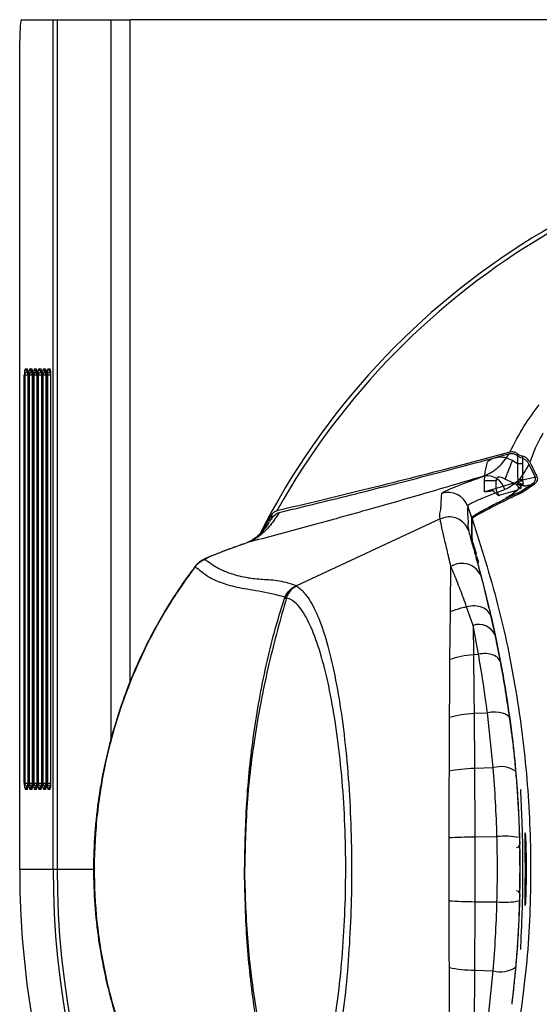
# Model space of a CAD drawing. Header units: millimetres. Extents: x 0 to 1100, y 0 to 813.
# Tile 7 of 24: x 117 to 167, y 706 to 801. Entities that reach past the tile are written whole.
import ezdxf

# ---------------------------------------------------------------- set-up
doc = ezdxf.new("R2010")
doc.units = ezdxf.units.MM

msp = doc.modelspace()

# ---------------------------------------------------------------- linework, layer by layer
at = {"color": 7, "linetype": 'Continuous', "lineweight": 25}
for p, q in [((117.27, 801.141), (120.316, 801.141)), ((120.316, 719.141), (120.316, 801.141)), ((120.316, 801.141), (120.707, 801.141)), ((120.707, 801.141), (120.707, 719.141)), ((120.707, 801.141), (125.922, 801.141)), ((125.922, 801.141), (127.718, 801.141)), ((280.473, 801.141), (127.718, 801.141)), ((117.095, 719.141), (117.095, 799.141)), ((117.658, 767.441), (117.824, 767.441)), ((118.095, 767.441), (118.261, 767.441)), ((118.533, 767.441), (118.699, 767.441)), ((118.97, 767.441), (119.136, 767.441)), ((119.408, 767.441), (119.574, 767.441)), ((119.845, 767.441), (120.011, 767.441)), ((117.536, 727.441), (117.536, 766.841)), ((117.536, 766.841), (117.577, 766.841)), ((117.577, 766.841), (117.577, 727.441)), ((117.875, 766.841), (117.875, 727.441)), ((117.876, 766.841), (117.875, 766.841)), ((117.876, 766.841), (117.876, 727.441)), ((117.974, 727.441), (117.974, 766.841)), ((117.974, 766.841), (118.014, 766.841)), ((118.014, 766.841), (118.014, 727.441)), ((118.313, 766.841), (118.313, 727.441)), ((118.314, 766.841), (118.313, 766.841)), ((118.314, 766.841), (118.314, 727.441)), ((118.411, 727.441), (118.411, 766.841)), ((118.411, 766.841), (118.452, 766.841)), ((118.452, 766.841), (118.452, 727.441)), ((118.75, 766.841), (118.75, 727.441)), ((118.751, 766.841), (118.75, 766.841)), ((118.751, 766.841), (118.751, 727.441)), ((118.849, 727.441), (118.849, 766.841)), ((118.849, 766.841), (118.889, 766.841)), ((118.889, 766.841), (118.889, 727.441)), ((119.188, 766.841), (119.188, 727.441)), ((119.189, 766.841), (119.188, 766.841)), ((119.189, 766.841), (119.189, 727.441)), ((119.286, 727.441), (119.286, 766.841)), ((119.286, 766.841), (119.327, 766.841)), ((119.327, 766.841), (119.327, 727.441)), ((119.625, 766.841), (119.625, 727.441)), ((119.626, 766.841), (119.625, 766.841)), ((119.626, 766.841), (119.626, 727.441)), ((119.724, 727.441), (119.724, 766.841)), ((119.724, 766.841), (119.764, 766.841)), ((119.764, 766.841), (119.764, 727.441)), ((120.062, 766.841), (120.062, 727.441)), ((120.064, 766.841), (120.062, 766.841)), ((120.064, 766.841), (120.064, 727.441)), ((164.403, 759.387), (159.107, 757.983)), ((165.175, 758.252), (164.643, 758.601)), ((165.178, 758.25), (165.178, 759.21)), ((165.618, 758.26), (165.629, 756.727)), ((166.244, 758.239), (166.825, 757.041)), ((161.963, 755.576), (161.963, 756.619)), ((163.08, 756.619), (161.963, 756.619)), ((163.08, 755.906), (163.08, 756.619)), ((164.756, 756.404), (163.961, 756.78)), ((165.207, 756.534), (164.757, 756.398)), ((165.629, 756.727), (165.188, 756.722)), ((165.228, 756.42), (165.205, 756.538)), ((163.08, 755.906), (161.963, 755.576)), ((164.756, 756.404), (163.08, 755.906)), ((163.36, 755.246), (165.164, 755.777)), ((165.228, 756.42), (165.077, 756.371)), ((165.416, 755.853), (165.166, 755.78)), ((165.485, 756.027), (165.247, 755.962)), ((166.599, 756.328), (165.475, 755.593)), ((165.546, 755.508), (166.787, 756.328)), ((165.902, 756.117), (165.651, 756.219)), ((163.295, 755.23), (163.363, 755.25)), ((164.676, 755.286), (164.345, 755.197)), ((164.827, 755.387), (164.678, 755.287)), ((164.827, 755.387), (165.546, 755.508)), ((160.72, 753.066), (160.328, 754.182)), ((140.39, 751.469), (141.38, 753.359)), ((141.38, 753.359), (141.38, 752.907)), ((157.671, 752.953), (143.815, 746.494)), ((157.671, 752.953), (157.672, 752.953)), ((160.72, 753.068), (160.72, 753.066)), ((160.78, 750.741), (161.111, 749.689)), ((161.054, 749.689), (160.983, 749.918)), ((143.499, 746.299), (143.813, 746.495)), ((142.643, 745.26), (142.845, 745.341)), ((160.843, 742.676), (160.229, 744.471)), ((158.618, 739.402), (158.66, 744.009)), ((162.825, 742.467), (162.515, 743.797)), ((162.581, 743.527), (162.969, 741.778)), ((161.367, 739.906), (160.843, 742.676)), ((160.843, 742.676), (160.882, 739.881)), ((162.969, 741.778), (163.503, 739.115)), ((160.882, 739.881), (161.367, 739.906)), ((158.56, 728.64), (158.582, 733.82)), ((160.946, 734.202), (162.231, 734.25)), ((160.946, 734.202), (160.986, 728.901)), ((162.791, 728.944), (162.231, 734.25)), ((164.385, 733.675), (164.578, 732.18)), ((164.578, 732.18), (164.417, 733.441)), ((160.986, 728.901), (162.791, 728.944)), ((164.952, 728.596), (164.966, 728.434)), ((117.536, 727.441), (117.577, 727.441)), ((117.974, 727.441), (118.014, 727.441)), ((118.411, 727.441), (118.452, 727.441)), ((118.849, 727.441), (118.889, 727.441)), ((119.286, 727.441), (119.327, 727.441)), ((119.724, 727.441), (119.764, 727.441)), ((117.824, 726.841), (117.658, 726.841)), ((118.261, 726.841), (118.095, 726.841)), ((118.699, 726.841), (118.533, 726.841)), ((119.136, 726.841), (118.97, 726.841)), ((119.574, 726.841), (119.408, 726.841)), ((120.011, 726.841), (119.845, 726.841)), ((158.546, 716.093), (158.546, 722.189)), ((161.013, 722.277), (163.156, 722.294)), ((165.321, 722.188), (165.322, 722.132)), ((165.335, 722.099), (165.348, 721.548)), ((165.348, 721.548), (165.359, 721.548)), ((165.348, 720.941), (165.357, 720.941)), ((165.357, 720.941), (165.357, 717.341)), ((117.095, 719.141), (120.316, 719.141)), ((120.316, 719.141), (120.707, 719.141)), ((165.348, 716.734), (165.335, 716.183)), ((165.357, 717.341), (165.348, 717.341)), ((165.359, 716.734), (165.348, 716.734)), ((161.013, 716.005), (163.156, 715.989)), ((165.322, 716.151), (165.321, 716.094)), ((158.582, 704.462), (158.56, 709.643)), ((160.986, 709.382), (160.945, 704.08)), ((160.986, 709.382), (162.791, 709.338)), ((162.231, 704.032), (162.791, 709.338)), ((164.966, 709.848), (164.952, 709.687))]:
    msp.add_line(p, q, dxfattribs=at)
at = {"color": 8, "linetype": 'Continuous', "lineweight": 25}
for p, q in [((125.922, 731.745), (125.922, 801.141)), ((127.718, 801.141), (127.718, 737.097)), ((117.875, 766.841), (117.577, 766.841)), ((118.313, 766.841), (118.014, 766.841)), ((118.75, 766.841), (118.452, 766.841)), ((119.188, 766.841), (118.889, 766.841)), ((119.625, 766.841), (119.327, 766.841)), ((120.062, 766.841), (119.764, 766.841)), ((165.616, 759.007), (165.616, 758.82)), ((165.616, 758.801), (165.616, 758.26)), ((166.841, 756.994), (167.01, 757.032)), ((117.577, 727.441), (117.875, 727.441)), ((117.876, 727.441), (117.875, 727.441)), ((118.014, 727.441), (118.313, 727.441)), ((118.314, 727.441), (118.313, 727.441)), ((118.452, 727.441), (118.75, 727.441)), ((118.751, 727.441), (118.75, 727.441)), ((118.889, 727.441), (119.188, 727.441)), ((119.189, 727.441), (119.188, 727.441)), ((119.327, 727.441), (119.625, 727.441)), ((119.626, 727.441), (119.625, 727.441)), ((119.764, 727.441), (120.062, 727.441)), ((120.064, 727.441), (120.062, 727.441)), ((165.354, 720.946), (165.379, 720.946)), ((120.707, 719.141), (124.247, 719.141)), ((165.358, 717.336), (165.379, 717.336))]:
    msp.add_line(p, q, dxfattribs=at)
at = {"color": 7, "linetype": 'Continuous', "lineweight": 25, "flags": 128}
for points in [[(163.961, 756.78), (164.304, 757.69), (164.647, 758.601)], [(161.054, 749.689), (161.065, 749.689), (161.111, 749.689)], [(164.385, 733.675), (164.318, 733.839), (164.176, 733.986), (163.965, 734.109), (163.692, 734.205), (163.369, 734.268), (163.009, 734.298), (162.624, 734.291), (162.231, 734.25)]]:
    msp.add_lwpolyline(points, dxfattribs=at)
at = {"color": 7, "linetype": 'Continuous', "lineweight": 25}
for centre, radius, start, end in [((204.095, 719.141), 71.56, 27.32781, 153.06385), ((204.095, 719.141), 71.152, 29.08525, 150.91475), ((162.174, 755.316), 1.802, 14.90999, 97.2957), ((158.446, 753.507), 2, 19.73443, 108.09116), ((135.591, 747.103), 2.002, 107.4755, 142.5265), ((159.788, 746.697), 1.969, 21.6159, 123.0362), ((161.396, 741.021), 1.746, 25.70214, 108.46549), ((163.5, 726.468), 2.576, 55.68474, 105.98024), ((163.881, 714.918), 7.411, 78.79495, 95.61259), ((165.048, 721.541), 0.3, 270.00196, 1.33826), ((204.095, 719.141), 87, 180, 0), ((204.095, 719.141), 83.78, 180, 0), ((204.095, 719.141), 83.388, 180, 0), ((165.048, 716.741), 0.3, 358.66174, 89.99804), ((163.881, 723.365), 7.412, 264.38769, 281.20409), ((163.5, 711.814), 2.576, 254.01984, 304.31446)]:
    msp.add_arc(centre, radius, start, end, dxfattribs=at)
at = {"color": 8, "linetype": 'Continuous', "lineweight": 25}
for centre, radius, start, end in [((117.958, 767.441), 0.3, 179.91492, 252.24606), ((118.125, 767.441), 0.301, 179.99416, 207.14456), ((118.395, 767.441), 0.3, 179.91492, 252.24606), ((118.562, 767.441), 0.301, 179.99416, 207.14456), ((118.832, 767.441), 0.3, 179.91492, 252.24606), ((119, 767.441), 0.301, 179.99416, 207.14456), ((119.27, 767.441), 0.3, 179.91492, 252.24606), ((119.437, 767.441), 0.301, 179.99416, 207.14456), ((119.707, 767.441), 0.3, 179.91492, 252.24606), ((119.875, 767.441), 0.301, 179.99416, 207.14456), ((120.145, 767.441), 0.3, 179.91492, 252.24606), ((120.312, 767.441), 0.301, 179.99416, 207.14456), ((161.113, 748.641), 0.3, 16.59216, 60.86374), ((117.958, 726.841), 0.3, 107.97314, 180.06166), ((118.395, 726.841), 0.3, 107.97314, 180.06166), ((118.833, 726.841), 0.3, 107.97314, 180.06166), ((119.27, 726.841), 0.3, 107.97314, 180.06166), ((119.708, 726.841), 0.3, 107.97314, 180.06166), ((120.145, 726.841), 0.3, 107.97314, 180.06166), ((118.125, 726.841), 0.301, 155.67771, 180.00494), ((118.562, 726.841), 0.301, 155.67771, 180.00494), ((119, 726.841), 0.301, 155.67771, 180.00494), ((119.437, 726.841), 0.301, 155.67771, 180.00494), ((119.875, 726.841), 0.301, 155.67771, 180.00494), ((120.312, 726.841), 0.301, 155.67771, 180.00494)]:
    msp.add_arc(centre, radius, start, end, dxfattribs=at)
at = {"color": 7, "linetype": 'Continuous', "lineweight": 25}
for centre, major_axis, ratio, start_param, end_param in [((117.27, 799.141), (0, 2), 0.087489, 0, 1.570796), ((117.658, 766.841), (0, 0.6), 0.202336, 0, 1.570796), ((117.957, 766.841), (0.38, 0), 0.789785, 1.570796, 3.141593), ((117.824, 766.841), (0, 0.6), 0.087489, 4.712389, 6.283185), ((118.095, 766.841), (0, 0.6), 0.202336, 0, 1.570796), ((118.394, 766.841), (0.38, 0), 0.789785, 1.570796, 3.141593), ((118.261, 766.841), (0, 0.6), 0.087489, 4.712389, 6.283185), ((118.533, 766.841), (0, 0.6), 0.202336, 0, 1.570796), ((118.832, 766.841), (0.38, 0), 0.789785, 1.570796, 3.141593), ((118.699, 766.841), (0, 0.6), 0.087489, 4.712389, 6.283185), ((118.97, 766.841), (0, 0.6), 0.202336, 0, 1.570796), ((119.269, 766.841), (0.38, 0), 0.789785, 1.570796, 3.141593), ((119.136, 766.841), (0, 0.6), 0.087489, 4.712389, 6.283185), ((119.408, 766.841), (0, 0.6), 0.202336, 0, 1.570796), ((119.706, 766.841), (0.38, 0), 0.789785, 1.570796, 3.141593), ((119.574, 766.841), (0, 0.6), 0.087489, 4.712389, 6.283185), ((119.845, 766.841), (0, 0.6), 0.202336, 0, 1.570796), ((120.144, 766.841), (0.38, 0), 0.789785, 1.570796, 3.141593), ((120.011, 766.841), (0, 0.6), 0.087489, 4.712389, 6.283185), ((117.658, 727.441), (0, 0.6), 0.202336, 1.570796, 3.141593), ((117.957, 727.441), (0.38, 0), 0.789785, 3.141593, 4.712389), ((117.824, 727.441), (0, 0.6), 0.087489, 3.141593, 4.712389), ((118.095, 727.441), (0, 0.6), 0.202336, 1.570796, 3.141593), ((118.394, 727.441), (0.38, 0), 0.789785, 3.141593, 4.712389), ((118.261, 727.441), (0, 0.6), 0.087489, 3.141593, 4.712389), ((118.533, 727.441), (0, 0.6), 0.202336, 1.570796, 3.141593), ((118.832, 727.441), (0.38, 0), 0.789785, 3.141593, 4.712389), ((118.699, 727.441), (0, 0.6), 0.087489, 3.141593, 4.712389), ((118.97, 727.441), (0, 0.6), 0.202336, 1.570796, 3.141593), ((119.269, 727.441), (0.38, 0), 0.789785, 3.141593, 4.712389), ((119.136, 727.441), (0, 0.6), 0.087489, 3.141593, 4.712389), ((119.408, 727.441), (0, 0.6), 0.202336, 1.570796, 3.141593), ((119.706, 727.441), (0.38, 0), 0.789785, 3.141593, 4.712389), ((119.574, 727.441), (0, 0.6), 0.087489, 3.141593, 4.712389), ((119.845, 727.441), (0, 0.6), 0.202336, 1.570796, 3.141593), ((120.144, 727.441), (0.38, 0), 0.789785, 3.141593, 4.712389), ((120.011, 727.441), (0, 0.6), 0.087489, 3.141593, 4.712389)]:
    msp.add_ellipse(centre, major_axis=major_axis, ratio=ratio, start_param=start_param, end_param=end_param, dxfattribs=at)
for points, knots in [([(117.849, 767.333), (117.849, 767.334), (117.849, 767.335), (117.853, 767.316), (117.859, 767.264), (117.868, 767.159), (117.874, 767.01), (117.875, 766.895), (117.875, 766.841)], [0, 0, 0, 0, 0.032934, 0.134272, 0.286833, 0.502117, 0.766633, 1, 1, 1, 1]), ([(118.287, 767.333), (118.287, 767.334), (118.286, 767.335), (118.29, 767.316), (118.297, 767.264), (118.305, 767.159), (118.311, 767.01), (118.312, 766.895), (118.313, 766.841)], [0, 0, 0, 0, 0.032934, 0.134272, 0.286833, 0.502117, 0.766633, 1, 1, 1, 1]), ([(118.724, 767.333), (118.724, 767.334), (118.724, 767.335), (118.728, 767.316), (118.734, 767.264), (118.743, 767.159), (118.749, 767.01), (118.75, 766.895), (118.75, 766.841)], [0, 0, 0, 0, 0.032934, 0.134272, 0.286833, 0.502117, 0.766633, 1, 1, 1, 1]), ([(119.162, 767.333), (119.162, 767.334), (119.161, 767.335), (119.165, 767.316), (119.172, 767.264), (119.18, 767.159), (119.186, 767.01), (119.187, 766.895), (119.188, 766.841)], [0, 0, 0, 0, 0.032934, 0.134272, 0.286833, 0.502117, 0.766633, 1, 1, 1, 1]), ([(119.599, 767.333), (119.599, 767.334), (119.599, 767.335), (119.603, 767.316), (119.609, 767.264), (119.617, 767.159), (119.624, 767.01), (119.625, 766.895), (119.625, 766.841)], [0, 0, 0, 0, 0.032934, 0.134272, 0.286833, 0.502117, 0.766633, 1, 1, 1, 1]), ([(120.037, 767.333), (120.037, 767.334), (120.036, 767.335), (120.04, 767.316), (120.046, 767.264), (120.055, 767.159), (120.061, 767.01), (120.062, 766.895), (120.062, 766.841)], [0, 0, 0, 0, 0.032934, 0.134272, 0.286833, 0.502117, 0.766633, 1, 1, 1, 1]), ([(164.403, 759.387), (164.825, 760.23), (165.615, 761.808), (166.724, 763.284), (167.24, 763.971)], [0, 0, 0, 0, 0.534468, 1, 1, 1, 1]), ([(165.178, 759.21), (165.068, 759.28), (164.848, 759.42), (164.568, 759.427), (164.426, 759.393), (164.403, 759.387)], [0, 0, 0, 0, 0.4588818, 0.9117354, 1, 1, 1, 1]), ([(142.128, 753.573), (142.807, 753.737), (145.823, 754.463), (151.495, 755.865), (158.065, 757.557), (162.504, 758.746), (164.14, 759.192), (164.318, 759.24)], [0, 0, 0, 0, 0.097713, 0.433871, 0.796138, 0.977708, 1, 1, 1, 1]), ([(161.945, 757.104), (162.35, 757.307), (163.166, 757.716), (163.938, 758.621), (164.274, 759.169), (164.318, 759.24)], [0, 0, 0, 0, 0.461537, 0.929579, 1, 1, 1, 1]), ([(161.963, 756.619), (161.967, 756.865), (161.973, 757.303), (162.107, 757.911), (162.188, 758.28), (162.228, 758.464)], [0, 0, 0, 0, 0.390686, 0.69484, 1, 1, 1, 1]), ([(164.643, 758.601), (164.441, 758.692), (164.044, 758.871), (163.406, 758.925), (162.78, 758.822), (162.41, 758.582), (162.228, 758.465)], [0, 0, 0, 0, 0.25478, 0.498624, 0.754234, 1, 1, 1, 1]), ([(164.318, 759.24), (164.439, 759.259), (164.68, 759.296), (164.965, 759.18), (165.108, 759.072), (165.149, 759.042)], [0, 0, 0, 0, 0.416596, 0.833683, 1, 1, 1, 1]), ([(165.586, 758.814), (165.502, 758.844), (165.338, 758.901), (165.211, 758.996), (165.149, 759.042)], [0, 0, 0, 0, 0.514234, 1, 1, 1, 1]), ([(165.178, 759.21), (165.256, 759.156), (165.385, 759.065), (165.551, 759.024), (165.616, 759.007)], [0, 0, 0, 0, 0.604725, 1, 1, 1, 1]), ([(165.586, 758.814), (165.678, 758.782), (165.877, 758.711), (166.101, 758.496), (166.2, 758.318), (166.244, 758.239)], [0, 0, 0, 0, 0.320625, 0.701178, 1, 1, 1, 1]), ([(166.333, 758.416), (166.276, 758.517), (166.161, 758.72), (165.903, 758.933), (165.703, 758.985), (165.616, 759.007)], [0, 0, 0, 0, 0.360244, 0.7237403, 1, 1, 1, 1]), ([(166.333, 758.416), (166.49, 758.098), (166.718, 757.638), (166.941, 757.175), (167.01, 757.032)], [0, 0, 0, 0, 0.690306, 1, 1, 1, 1]), ([(159.107, 757.983), (157.654, 757.607), (154.65, 756.831), (150.357, 755.76), (146.074, 754.714), (143.325, 754.063), (141.916, 753.729)], [0, 0, 0, 0, 0.241751, 0.499724, 0.743603, 1, 1, 1, 1]), ([(166.244, 758.239), (165.923, 757.664), (165.289, 756.526), (164.369, 756.027), (163.915, 755.78)], [0, 0, 0, 0, 0.506171, 1, 1, 1, 1]), ([(165.188, 756.722), (165.188, 756.729), (165.185, 756.904), (165.179, 757.416), (165.176, 757.921), (165.173, 758.258)], [0, 0, 0, 0, 0.013406, 0.342372, 1, 1, 1, 1]), ([(161.945, 757.104), (159.995, 756.525), (156.087, 755.366), (150.387, 753.74), (144.703, 752.163), (140.962, 751.17), (139.091, 750.673)], [0, 0, 0, 0, 0.2395549, 0.4800555, 0.7398259, 1, 1, 1, 1]), ([(157.825, 755.408), (157.83, 755.42), (157.851, 755.469), (158.152, 755.641), (158.975, 755.997), (160.215, 756.48), (161.363, 756.894), (161.945, 757.104)], [0, 0, 0, 0, 0.07472, 0.302687, 0.537185, 0.76529, 1, 1, 1, 1]), ([(163.961, 756.78), (163.79, 756.868), (163.57, 756.982), (163.309, 756.995), (163.219, 756.966), (163.164, 756.927), (163.122, 756.868), (163.085, 756.764), (163.082, 756.678), (163.08, 756.619)], [0, 0, 0, 0, 0.497943, 0.640181, 0.697502, 0.749004, 0.810905, 0.868596, 1, 1, 1, 1]), ([(165.206, 756.539), (165.206, 756.539), (165.195, 756.599), (165.191, 756.661), (165.188, 756.722)], [0, 0, 0, 0, 0.000324, 1, 1, 1, 1]), ([(165.629, 756.633), (165.553, 756.62), (165.401, 756.594), (165.271, 756.557), (165.205, 756.538)], [0, 0, 0, 0, 0.50092, 1, 1, 1, 1]), ([(165.629, 756.727), (165.626, 756.697), (165.623, 756.665), (165.628, 756.635), (165.628, 756.633)], [0, 0, 0, 0, 0.942504, 1, 1, 1, 1]), ([(165.629, 756.633), (165.629, 756.628), (165.633, 756.561), (165.661, 756.414), (165.654, 756.29), (165.651, 756.219)], [0, 0, 0, 0, 0.033398, 0.445839, 1, 1, 1, 1]), ([(166.599, 756.328), (166.681, 756.41), (166.799, 756.527), (166.874, 756.747), (166.878, 756.905), (166.841, 757), (166.825, 757.041)], [0, 0, 0, 0, 0.460145, 0.654577, 0.850737, 1, 1, 1, 1]), ([(167.01, 757.032), (167.028, 756.984), (167.064, 756.888), (167.053, 756.721), (166.974, 756.515), (166.859, 756.401), (166.787, 756.328)], [0, 0, 0, 0, 0.176071, 0.35187, 0.588449, 1, 1, 1, 1]), ([(163.915, 755.78), (163.418, 755.595), (162.408, 755.22), (161.33, 754.775), (160.604, 754.43), (160.345, 754.254), (160.332, 754.196), (160.328, 754.182)], [0, 0, 0, 0, 0.227935, 0.462525, 0.690585, 0.925197, 1, 1, 1, 1]), ([(165.475, 755.593), (164.918, 755.328), (163.787, 754.791), (162.478, 754.125), (161.491, 753.594), (160.852, 753.215), (160.764, 753.117), (160.72, 753.068)], [0, 0, 0, 0, 0.196273, 0.398243, 0.594512, 0.796483, 1, 1, 1, 1]), ([(162.795, 755.691), (162.749, 755.679), (162.569, 755.634), (162.325, 755.582), (162.1, 755.554), (162.001, 755.556), (161.97, 755.571), (161.964, 755.574)], [0, 0, 0, 0, 0.16651, 0.654083, 0.880215, 0.978388, 1, 1, 1, 1]), ([(162.795, 755.691), (162.807, 755.673), (162.873, 755.572), (163.014, 755.467), (163.179, 755.32), (163.251, 755.262), (163.292, 755.229)], [0, 0, 0, 0, 0.06532, 0.364255, 0.633725, 1, 1, 1, 1]), ([(163.363, 755.25), (163.323, 755.308), (163.263, 755.396), (163.147, 755.602), (163.092, 755.76), (163.085, 755.855), (163.081, 755.901)], [0, 0, 0, 0, 0.491362, 0.743827, 0.874967, 1, 1, 1, 1]), ([(164.347, 755.198), (164.478, 755.28), (164.74, 755.443), (165.022, 755.665), (165.163, 755.776)], [0, 0, 0, 0, 0.500177, 1, 1, 1, 1]), ([(165.247, 755.962), (165.231, 756.008), (165.198, 756.099), (165.034, 756.253), (164.867, 756.34), (164.757, 756.398)], [0, 0, 0, 0, 0.2590491, 0.5110195, 1, 1, 1, 1]), ([(165.077, 756.371), (165.102, 756.359), (165.186, 756.317), (165.301, 756.244), (165.422, 756.142), (165.463, 756.068), (165.485, 756.027)], [0, 0, 0, 0, 0.131174, 0.4514907, 0.6926027, 1, 1, 1, 1]), ([(165.077, 756.371), (165.177, 756.335), (165.328, 756.281), (165.603, 756.196), (165.778, 756.15), (165.902, 756.117)], [0, 0, 0, 0, 0.369033, 0.556138, 1, 1, 1, 1]), ([(165.166, 755.78), (165.193, 755.808), (165.247, 755.866), (165.247, 755.93), (165.247, 755.962)], [0, 0, 0, 0, 0.487377, 1, 1, 1, 1]), ([(165.651, 756.219), (165.585, 756.258), (165.484, 756.319), (165.363, 756.386), (165.295, 756.417), (165.254, 756.426), (165.235, 756.422), (165.228, 756.42)], [0, 0, 0, 0, 0.478463, 0.733088, 0.87043, 0.953872, 1, 1, 1, 1]), ([(165.485, 756.027), (165.486, 756.025), (165.486, 756.019), (165.477, 756.006), (165.462, 755.99), (165.466, 755.963), (165.449, 755.93), (165.424, 755.889), (165.419, 755.865), (165.416, 755.853)], [0, 0, 0, 0, 0.039806, 0.100954, 0.214602, 0.299431, 0.564914, 0.780848, 1, 1, 1, 1]), ([(166.787, 756.328), (166.633, 756.291), (166.338, 756.22), (166.043, 756.15), (165.902, 756.117)], [0, 0, 0, 0, 0.52246, 1, 1, 1, 1]), ([(157.672, 752.953), (157.672, 752.953), (157.621, 753.251), (157.634, 753.521), (157.747, 753.774), (157.771, 754.58), (157.803, 755.077), (157.825, 755.408)], [0, 0, 0, 0, 0.000001, 0.125215, 0.250579, 0.501318, 1, 1, 1, 1]), ([(161.628, 753.548), (162.098, 753.802), (163.046, 754.316), (164.708, 755.109), (165.546, 755.508)], [0, 0, 0, 0, 0.496322, 1, 1, 1, 1]), ([(163.294, 755.227), (163.302, 755.22), (163.314, 755.21), (163.326, 755.194), (163.331, 755.186), (163.333, 755.182)], [0, 0, 0, 0, 0.50219, 0.754032, 1, 1, 1, 1]), ([(163.384, 755.208), (163.38, 755.214), (163.372, 755.227), (163.363, 755.239), (163.359, 755.246)], [0, 0, 0, 0, 0.500006, 1, 1, 1, 1]), ([(164.676, 755.286), (164.623, 755.258), (164.517, 755.203), (164.301, 755.103), (164.114, 755.037), (163.996, 754.996)], [0, 0, 0, 0, 0.2721361, 0.5447044, 1, 1, 1, 1]), ([(141.916, 753.729), (141.783, 753.668), (141.591, 753.58), (141.43, 753.411), (141.38, 753.359)], [0, 0, 0, 0, 0.690666, 1, 1, 1, 1]), ([(160.328, 754.182), (160.321, 753.858), (160.31, 753.371), (160.385, 752.537), (160.32, 752.384), (160.392, 751.989), (160.429, 751.792)], [0, 0, 0, 0, 0.499991, 0.749962, 0.875059, 1, 1, 1, 1]), ([(142.128, 753.573), (141.862, 753.156), (141.31, 752.288), (140.307, 751.31), (139.511, 750.831), (139.148, 750.695), (139.091, 750.673)], [0, 0, 0, 0, 0.318298, 0.661423, 0.945836, 1, 1, 1, 1]), ([(141.239, 752.739), (141.409, 752.978), (141.642, 753.305), (141.973, 753.526), (142.093, 753.563), (142.128, 753.573)], [0, 0, 0, 0, 0.660252, 0.901941, 1, 1, 1, 1]), ([(158.714, 748.347), (158.584, 748.91), (158.322, 750.035), (158.01, 751.349), (157.78, 752.36), (157.695, 752.797), (157.671, 752.953), (157.671, 752.953)], [0, 0, 0, 0, 0.245208, 0.490411, 0.745211, 0.999996, 1, 1, 1, 1]), ([(160.429, 751.792), (160.414, 751.834), (160.337, 752.049), (160.103, 752.443), (159.627, 752.873), (158.998, 753.132), (158.309, 753.184), (157.884, 753.03), (157.672, 752.953)], [0, 0, 0, 0, 0.0401024, 0.2042671, 0.4032007, 0.6021339, 0.8010669, 1, 1, 1, 1]), ([(160.78, 750.741), (160.768, 750.852), (160.744, 751.072), (160.73, 751.548), (160.71, 752.249), (160.717, 752.794), (160.72, 753.066)], [0, 0, 0, 0, 0.10098, 0.202012, 0.601003, 1, 1, 1, 1]), ([(160.805, 750.68), (160.794, 750.808), (160.759, 751.228), (160.753, 751.756), (160.746, 752.392), (160.751, 752.777), (160.753, 752.97)], [0, 0, 0, 0, 0.132585, 0.432056, 0.716028, 1, 1, 1, 1]), ([(161.628, 753.548), (161.423, 753.431), (160.908, 753.138), (160.811, 753.034), (160.753, 752.972)], [0, 0, 0, 0, 0.3993419, 1, 1, 1, 1]), ([(160.753, 752.972), (160.753, 752.972), (160.753, 752.971), (160.753, 752.97), (160.753, 752.97)], [0, 0, 0, 0, 0.437126, 1, 1, 1, 1]), ([(160.753, 752.97), (161.622, 750.228), (163.352, 744.767), (165.081, 736.345), (166.161, 727.827), (166.516, 719.119), (166.186, 710.275), (165.317, 704.375), (164.883, 701.426)], [0, 0, 0, 0, 0.165251, 0.329171, 0.492983, 0.657773, 0.828934, 1, 1, 1, 1]), ([(141.196, 752.686), (141.176, 752.648), (140.983, 752.301), (140.543, 751.765), (139.935, 751.167), (139.373, 750.797), (139.122, 750.696), (139.014, 750.652)], [0, 0, 0, 0, 0.033132, 0.308273, 0.581612, 0.818681, 1, 1, 1, 1]), ([(160.429, 751.792), (160.436, 751.761), (160.478, 751.589), (160.602, 751.127), (160.859, 750.207), (161.197, 749.001), (161.478, 747.948), (161.619, 747.422)], [0, 0, 0, 0, 0.052055, 0.284834, 0.517628, 0.75881, 1, 1, 1, 1]), ([(138.749, 750.553), (138.592, 750.498), (137.994, 750.287), (137.065, 749.948), (136.005, 749.545), (135.309, 749.258), (134.872, 749.053), (134.597, 748.896), (134.304, 748.703), (134.114, 748.484), (134.043, 748.402)], [0, 0, 0, 0, 0.075776, 0.289782, 0.490628, 0.707798, 0.8144, 0.892795, 0.959747, 1, 1, 1, 1]), ([(139.091, 750.673), (138.271, 750.379), (137.076, 749.952), (135.89, 749.489), (135.116, 749.161), (135.037, 749.068), (134.99, 749.012)], [0, 0, 0, 0, 0.38375, 0.559203, 0.738634, 1, 1, 1, 1]), ([(162.398, 744.302), (162.266, 744.875), (161.858, 746.653), (161.348, 748.532), (161.092, 749.502), (160.983, 749.918)], [0, 0, 0, 0, 0.213711, 0.662967, 1, 1, 1, 1]), ([(134.99, 749.012), (135.065, 748.967), (135.596, 748.651), (136.12, 748.184), (137.473, 747.674), (138.857, 747.28), (140.494, 747.115), (142.16, 747.069), (143.256, 746.696), (143.804, 746.51)], [0, 0, 0, 0, 0.052207, 0.366901, 0.524697, 0.682494, 0.788333, 0.894208, 1, 1, 1, 1]), ([(161.111, 749.689), (161.125, 749.633), (161.146, 749.545), (161.122, 749.458), (161.113, 749.426)], [0, 0, 0, 0, 0.631324, 1, 1, 1, 1]), ([(161.382, 748.799), (161.382, 748.801), (161.375, 748.827), (161.343, 748.938), (161.29, 749.118), (161.248, 749.258), (161.226, 749.329)], [0, 0, 0, 0, 0.031505, 0.348781, 0.67443, 1, 1, 1, 1]), ([(134.054, 748.386), (133.744, 747.983), (132.78, 746.729), (131.316, 744.458), (129.686, 741.58), (128.244, 738.539), (126.995, 735.365), (125.958, 732.071), (125.146, 728.684), (124.574, 725.235), (124.253, 721.759), (124.189, 718.297), (124.377, 714.862), (124.808, 711.452), (125.483, 708.06), (126.397, 704.707), (127.546, 701.425), (128.918, 698.243), (130.501, 695.198), (132.195, 692.409), (133.437, 690.714), (134.016, 689.923)], [0, 0, 0, 0, 0.024596, 0.076606, 0.129572, 0.183149, 0.237468, 0.292409, 0.347797, 0.403413, 0.458939, 0.514062, 0.568284, 0.622778, 0.677763, 0.733057, 0.788421, 0.843634, 0.89853, 0.952675, 1, 1, 1, 1]), ([(134.003, 748.321), (133.207, 747.201), (131.616, 744.962), (129.151, 740.57), (126.817, 735.105), (125.164, 729.004), (124.367, 723.259), (124.206, 717.983), (124.613, 712.689), (125.617, 707.446), (127.189, 702.318), (129.189, 697.683), (131.469, 693.539), (133.158, 691.154), (134.003, 689.961)], [0, 0, 0, 0, 0.066643, 0.133295, 0.241955, 0.350627, 0.434409, 0.51845, 0.602233, 0.687472, 0.772983, 0.858211, 0.929111, 1, 1, 1, 1]), ([(142.702, 745.416), (141.829, 745.62), (140.084, 746.03), (137.979, 746.305), (136.419, 746.817), (135.409, 747.253), (134.816, 747.711), (134.366, 748.07), (134.075, 748.271), (134.003, 748.321)], [0, 0, 0, 0, 0.1562166, 0.3124392, 0.4716805, 0.6309212, 0.7892114, 0.9475055, 1, 1, 1, 1]), ([(158.66, 744.009), (158.666, 744.525), (158.677, 745.557), (158.694, 746.964), (158.707, 747.868), (158.714, 748.312), (158.714, 748.347)], [0, 0, 0, 0, 0.323775, 0.647722, 0.972026, 1, 1, 1, 1]), ([(160.229, 744.471), (160.178, 744.614), (159.913, 745.353), (159.42, 746.649), (158.977, 747.731), (158.745, 748.275), (158.714, 748.347)], [0, 0, 0, 0, 0.094578, 0.48599, 0.931642, 1, 1, 1, 1]), ([(161.619, 747.422), (161.638, 747.347), (161.786, 746.785), (162.067, 745.684), (162.38, 744.394), (162.548, 743.668), (162.581, 743.527)], [0, 0, 0, 0, 0.068505, 0.514482, 0.905566, 1, 1, 1, 1]), ([(142.705, 745.423), (142.779, 745.557), (142.888, 745.756), (143.091, 746.001), (143.207, 746.113), (143.266, 746.17)], [0, 0, 0, 0, 0.503973, 0.749938, 1, 1, 1, 1]), ([(143.248, 746.073), (143.164, 745.964), (142.996, 745.746), (142.897, 745.485), (142.848, 745.355)], [0, 0, 0, 0, 0.5037355, 1, 1, 1, 1]), ([(143.305, 746.144), (143.301, 746.138), (143.293, 746.127), (143.274, 746.103), (143.258, 746.085), (143.248, 746.073)], [0, 0, 0, 0, 0.294489, 0.543764, 1, 1, 1, 1]), ([(143.265, 746.17), (143.352, 746.239), (143.47, 746.333), (143.655, 746.44), (143.748, 746.484), (143.804, 746.51)], [0, 0, 0, 0, 0.516482, 0.709713, 1, 1, 1, 1]), ([(143.286, 746.185), (143.284, 746.18), (143.279, 746.169), (143.285, 746.154), (143.296, 746.148), (143.305, 746.144)], [0, 0, 0, 0, 0.1462673, 0.3567554, 1, 1, 1, 1]), ([(143.499, 746.298), (143.476, 746.28), (143.439, 746.252), (143.395, 746.214), (143.365, 746.19), (143.345, 746.172), (143.329, 746.16), (143.319, 746.154), (143.315, 746.152), (143.313, 746.152), (143.313, 746.152)], [0, 0, 0, 0, 0.3457908, 0.5438944, 0.6799912, 0.8002851, 0.8666676, 0.9338717, 0.9916845, 1, 1, 1, 1]), ([(143.804, 746.51), (143.756, 746.48), (143.676, 746.431), (143.572, 746.357), (143.52, 746.316), (143.499, 746.299)], [0, 0, 0, 0, 0.4816702, 0.785582, 1, 1, 1, 1]), ([(143.804, 746.51), (143.807, 746.507), (143.811, 746.502), (143.815, 746.497), (143.818, 746.495), (143.818, 746.495)], [0, 0, 0, 0, 0.557189, 0.9995, 1, 1, 1, 1]), ([(143.812, 746.493), (143.812, 746.493), (143.844, 746.447), (144.118, 746.252), (144.773, 745.661), (145.657, 744.182), (146.548, 741.838), (147.339, 738.793), (148.009, 735.205), (148.535, 731.173), (148.908, 726.883), (149.11, 722.403), (149.148, 717.909), (149.02, 713.488), (148.741, 709.246), (148.316, 705.267), (147.759, 701.611), (147.082, 698.405), (146.298, 695.7), (145.419, 693.632), (144.627, 692.473), (144.101, 692.028), (143.889, 691.866), (143.838, 691.816), (143.814, 691.793)], [0, 0, 0, 0, 0.000001, 0.011201, 0.055856, 0.114983, 0.174099, 0.23291, 0.291714, 0.348437, 0.40515, 0.460336, 0.515523, 0.569377, 0.623235, 0.677382, 0.731535, 0.787147, 0.842765, 0.900086, 0.957414, 0.986563, 0.993853, 1, 1, 1, 1]), ([(142.845, 745.341), (142.55, 744.308), (141.95, 742.206), (141.131, 738.952), (140.416, 735.629), (139.628, 731.158), (138.934, 725.522), (138.84, 720.986), (138.794, 718.721)], [0, 0, 0, 0, 0.120966, 0.246274, 0.372167, 0.498093, 0.749327, 1, 1, 1, 1]), ([(138.794, 718.721), (138.832, 720.984), (138.909, 725.501), (139.498, 731.103), (140.201, 735.522), (140.865, 738.801), (141.64, 742.049), (142.308, 744.187), (142.643, 745.26)], [0, 0, 0, 0, 0.250909, 0.500913, 0.62567, 0.750286, 0.874833, 1, 1, 1, 1]), ([(142.643, 745.26), (142.653, 745.287), (142.674, 745.342), (142.695, 745.396), (142.705, 745.424)], [0, 0, 0, 0, 0.500031, 1, 1, 1, 1]), ([(142.703, 745.416), (142.728, 745.405), (142.779, 745.384), (142.825, 745.365), (142.848, 745.355)], [0, 0, 0, 0, 0.5, 1, 1, 1, 1]), ([(142.848, 692.943), (142.87, 692.95), (142.932, 692.971), (143.176, 693.055), (143.78, 693.383), (144.623, 694.487), (145.545, 696.477), (146.378, 699.073), (147.096, 702.16), (147.691, 705.687), (148.146, 709.537), (148.445, 713.651), (148.583, 717.944), (148.542, 722.309), (148.325, 726.657), (147.926, 730.814), (147.364, 734.708), (146.65, 738.166), (145.811, 741.092), (144.869, 743.343), (143.947, 744.766), (143.19, 745.228), (142.896, 745.324), (142.844, 745.341)], [0, 0, 0, 0, 0.004393, 0.012064, 0.041596, 0.098902, 0.156264, 0.211964, 0.267658, 0.321973, 0.376279, 0.430353, 0.484422, 0.539836, 0.595249, 0.652151, 0.709065, 0.76797, 0.826883, 0.886033, 0.945155, 0.99029, 1, 1, 1, 1]), ([(158.66, 744.009), (158.998, 744.141), (159.5, 744.338), (160.05, 744.438), (160.229, 744.471)], [0, 0, 0, 0, 0.673808, 1, 1, 1, 1]), ([(163.575, 738.75), (163.514, 739.076), (163.392, 739.73), (163.204, 740.673), (163.015, 741.591), (162.888, 742.175), (162.825, 742.467)], [0, 0, 0, 0, 0.2491015, 0.4982031, 0.7489208, 1, 1, 1, 1]), ([(160.882, 739.881), (160.894, 738.979), (160.918, 737.166), (160.936, 735.193), (160.946, 734.202)], [0, 0, 0, 0, 0.497779, 1, 1, 1, 1]), ([(162.231, 734.25), (162.098, 735.231), (161.832, 737.201), (161.522, 739.002), (161.367, 739.906)], [0, 0, 0, 0, 0.4977143, 1, 1, 1, 1]), ([(158.582, 733.82), (158.587, 734.784), (158.599, 736.721), (158.611, 738.505), (158.618, 739.402)], [0, 0, 0, 0, 0.4978294, 1, 1, 1, 1]), ([(163.503, 739.115), (163.661, 738.253), (163.977, 736.52), (164.249, 734.626), (164.385, 733.675)], [0, 0, 0, 0, 0.4977661, 1, 1, 1, 1]), ([(164.417, 733.441), (164.288, 734.361), (164.092, 735.744), (163.802, 737.488), (163.651, 738.329), (163.575, 738.75)], [0, 0, 0, 0, 0.497587, 0.748503, 1, 1, 1, 1]), ([(164.578, 732.18), (164.647, 731.595), (164.785, 730.421), (164.896, 729.205), (164.952, 728.596)], [0, 0, 0, 0, 0.499058, 1, 1, 1, 1]), ([(158.546, 722.189), (158.548, 723.274), (158.551, 725.451), (158.557, 727.574), (158.56, 728.64)], [0, 0, 0, 0, 0.4977971, 1, 1, 1, 1]), ([(160.986, 728.901), (160.993, 727.817), (161.005, 725.639), (161.01, 723.401), (161.013, 722.277)], [0, 0, 0, 0, 0.4976906, 1, 1, 1, 1]), ([(163.156, 722.294), (163.118, 723.413), (163.041, 725.664), (162.875, 727.847), (162.791, 728.944)], [0, 0, 0, 0, 0.497412, 1, 1, 1, 1]), ([(164.966, 728.434), (165.018, 727.794), (165.125, 726.455), (165.247, 724.368), (165.296, 722.916), (165.321, 722.188)], [0, 0, 0, 0, 0.31323, 0.655745, 1, 1, 1, 1]), ([(164.982, 728.334), (165.025, 727.806), (165.11, 726.75), (165.243, 724.677), (165.298, 723.115), (165.335, 722.099)], [0, 0, 0, 0, 0.259288, 0.518598, 1, 1, 1, 1]), ([(117.875, 727.441), (117.875, 727.38), (117.874, 727.251), (117.866, 727.089), (117.857, 726.992), (117.85, 726.951), (117.85, 726.95), (117.849, 726.949)], [0, 0, 0, 0, 0.2646107, 0.5591343, 0.7895668, 0.9333763, 1, 1, 1, 1]), ([(118.313, 727.441), (118.312, 727.38), (118.311, 727.251), (118.303, 727.089), (118.294, 726.992), (118.287, 726.951), (118.287, 726.95), (118.287, 726.949)], [0, 0, 0, 0, 0.2646107, 0.5591343, 0.7895668, 0.9333763, 1, 1, 1, 1]), ([(118.75, 727.441), (118.75, 727.38), (118.749, 727.251), (118.74, 727.089), (118.732, 726.992), (118.725, 726.951), (118.724, 726.95), (118.724, 726.949)], [0, 0, 0, 0, 0.264611, 0.559134, 0.789567, 0.933376, 1, 1, 1, 1]), ([(119.188, 727.441), (119.187, 727.38), (119.186, 727.251), (119.178, 727.089), (119.169, 726.992), (119.162, 726.951), (119.162, 726.95), (119.162, 726.949)], [0, 0, 0, 0, 0.264611, 0.559134, 0.789567, 0.933376, 1, 1, 1, 1]), ([(119.625, 727.441), (119.625, 727.38), (119.624, 727.251), (119.615, 727.089), (119.606, 726.992), (119.6, 726.951), (119.599, 726.95), (119.599, 726.949)], [0, 0, 0, 0, 0.264611, 0.559134, 0.789567, 0.933376, 1, 1, 1, 1]), ([(120.062, 727.441), (120.062, 727.38), (120.061, 727.251), (120.053, 727.089), (120.044, 726.992), (120.037, 726.951), (120.037, 726.95), (120.037, 726.949)], [0, 0, 0, 0, 0.264611, 0.559134, 0.789567, 0.933376, 1, 1, 1, 1]), ([(165.465, 711.391), (165.461, 711.477), (165.455, 711.647), (165.52, 712.978), (165.601, 714.941), (165.663, 717.394), (165.673, 720.041), (165.626, 722.582), (165.545, 724.751), (165.475, 726.23), (165.445, 726.933), (165.467, 726.823), (165.472, 726.796)], [0, 0, 0, 0, 0.1071603, 0.2143152, 0.3216233, 0.4290847, 0.5364211, 0.6435941, 0.7508526, 0.8582959, 0.9656896, 1, 1, 1, 1]), ([(165.875, 722.641), (165.872, 722.603), (165.865, 722.525), (165.872, 721.922), (165.884, 721.034), (165.893, 719.925), (165.895, 718.73), (165.887, 717.58), (165.875, 716.607), (165.867, 715.919), (165.869, 715.594), (165.885, 715.669), (165.913, 716.135), (165.944, 716.94), (165.969, 717.994), (165.977, 719.176), (165.968, 720.354), (165.943, 721.396), (165.911, 722.179), (165.887, 722.585), (165.878, 722.626), (165.875, 722.641)], [0, 0, 0, 0, 0.0536589, 0.1073175, 0.1609865, 0.2146728, 0.2683545, 0.3220252, 0.3757019, 0.4293891, 0.4830662, 0.5367234, 0.5903878, 0.6440875, 0.6978035, 0.7514865, 0.805124, 0.8587617, 0.912445, 0.9661609, 1, 1, 1, 1]), ([(161.013, 722.277), (161.014, 721.236), (161.018, 719.145), (161.014, 717.055), (161.013, 716.005)], [0, 0, 0, 0, 0.497968, 1, 1, 1, 1]), ([(163.156, 715.989), (163.177, 717.035), (163.219, 719.136), (163.177, 721.238), (163.156, 722.294)], [0, 0, 0, 0, 0.4976925, 1, 1, 1, 1]), ([(165.322, 722.132), (165.331, 721.802), (165.341, 721.405), (165.347, 721.008), (165.348, 720.941)], [0, 0, 0, 0, 0.832192, 1, 1, 1, 1]), ([(165.379, 720.946), (165.378, 720.991), (165.376, 721.103), (165.372, 721.268), (165.368, 721.389), (165.366, 721.425), (165.366, 721.43)], [0, 0, 0, 0, 0.235365, 0.593294, 0.950844, 1, 1, 1, 1]), ([(138.792, 718.721), (138.856, 716.516), (138.985, 712.106), (139.702, 706.635), (140.489, 702.305), (141.194, 699.098), (141.992, 695.958), (142.566, 693.935), (142.848, 692.943)], [0, 0, 0, 0, 0.251877, 0.503798, 0.629515, 0.755032, 0.87987, 1, 1, 1, 1]), ([(142.623, 693.038), (142.297, 694.077), (141.647, 696.143), (140.902, 699.272), (140.259, 702.426), (139.568, 706.696), (138.954, 712.129), (138.846, 716.519), (138.792, 718.721)], [0, 0, 0, 0, 0.125253, 0.24906, 0.372908, 0.497189, 0.747779, 1, 1, 1, 1]), ([(165.348, 717.341), (165.347, 717.274), (165.341, 716.877), (165.331, 716.481), (165.322, 716.151)], [0, 0, 0, 0, 0.167808, 1, 1, 1, 1]), ([(165.365, 716.816), (165.365, 716.819), (165.366, 716.847), (165.37, 716.957), (165.375, 717.132), (165.377, 717.268), (165.379, 717.336)], [0, 0, 0, 0, 0.04091, 0.360375, 0.68009, 1, 1, 1, 1]), ([(158.56, 709.643), (158.557, 710.699), (158.551, 712.821), (158.548, 714.999), (158.546, 716.093)], [0, 0, 0, 0, 0.497794, 1, 1, 1, 1]), ([(161.013, 716.005), (161.01, 714.892), (161.005, 712.654), (160.993, 710.476), (160.986, 709.382)], [0, 0, 0, 0, 0.497691, 1, 1, 1, 1]), ([(162.791, 709.338), (162.874, 710.424), (163.04, 712.607), (163.117, 714.857), (163.156, 715.989)], [0, 0, 0, 0, 0.497427, 1, 1, 1, 1]), ([(165.321, 716.094), (165.299, 715.451), (165.253, 714.073), (165.137, 711.983), (165.023, 710.561), (164.966, 709.848)], [0, 0, 0, 0, 0.304378, 0.651292, 1, 1, 1, 1]), ([(165.335, 716.183), (165.329, 715.984), (165.313, 715.431), (165.27, 714.328), (165.176, 712.431), (165.058, 710.922), (164.982, 709.948)], [0, 0, 0, 0, 0.094124, 0.261948, 0.523861, 1, 1, 1, 1]), ([(164.952, 709.687), (164.899, 709.106), (164.788, 707.89), (164.65, 706.716), (164.578, 706.102)], [0, 0, 0, 0, 0.476952, 1, 1, 1, 1])]:
    msp.add_open_spline(points, degree=3, knots=knots, dxfattribs=at)
at = {"color": 8, "linetype": 'Continuous', "lineweight": 25}
for points, knots in [([(167.595, 761.221), (167.568, 761.176), (167.014, 760.277), (166.665, 759.323), (166.333, 758.416)], [0, 0, 0, 0, 0.050111, 1, 1, 1, 1]), ([(165.629, 756.727), (165.815, 756.767), (166.212, 756.853), (166.609, 756.942), (166.821, 756.99)], [0, 0, 0, 0, 0.466711, 1, 1, 1, 1]), ([(160.805, 750.68), (160.898, 750.387), (161.011, 750.03), (161.121, 749.673), (161.14, 749.609)], [0, 0, 0, 0, 0.822449, 1, 1, 1, 1]), ([(164.592, 732.112), (164.594, 732.089), (164.65, 731.652), (164.79, 730.406), (164.906, 729.152), (164.982, 728.334)], [0, 0, 0, 0, 0.018905, 0.36038, 1, 1, 1, 1]), ([(165.366, 721.43), (165.365, 721.462), (165.362, 721.532), (165.36, 721.543), (165.359, 721.548)], [0, 0, 0, 0, 0.4631927, 1, 1, 1, 1]), ([(165.359, 716.734), (165.36, 716.736), (165.361, 716.742), (165.363, 716.789), (165.365, 716.816)], [0, 0, 0, 0, 0.429522, 1, 1, 1, 1]), ([(164.982, 709.948), (164.943, 709.51), (164.864, 708.633), (164.736, 707.383), (164.638, 706.595), (164.592, 706.222)], [0, 0, 0, 0, 0.34535, 0.690674, 1, 1, 1, 1])]:
    msp.add_open_spline(points, degree=3, knots=knots, dxfattribs=at)
at = {"color": 7, "linetype": 'Continuous', "lineweight": 25}
for points in [[(165.616, 758.26), (165.538, 758.26), (165.383, 758.259), (165.247, 758.258), (165.178, 758.258)], [(162.581, 743.527), (162.502, 743.709), (162.346, 744.074), (161.763, 744.438), (161.02, 744.607), (160.493, 744.516), (160.229, 744.471)], [(158.618, 739.402), (158.972, 739.522), (159.68, 739.762), (160.481, 739.841), (160.882, 739.881)], [(163.503, 739.115), (163.444, 739.259), (163.324, 739.545), (162.81, 739.839), (162.131, 739.987), (161.621, 739.933), (161.367, 739.906)], [(158.582, 733.82), (158.949, 733.916), (159.683, 734.108), (160.525, 734.171), (160.946, 734.202)], [(158.56, 728.64), (158.935, 728.705), (159.686, 728.836), (160.553, 728.879), (160.986, 728.901)], [(158.546, 722.189), (158.927, 722.211), (159.688, 722.255), (160.571, 722.27), (161.013, 722.277)], [(165.362, 717.341), (165.37, 717.941), (165.386, 719.141), (165.37, 720.341), (165.362, 720.941)], [(158.546, 716.093), (158.927, 716.071), (159.688, 716.027), (160.571, 716.013), (161.013, 716.005)], [(158.56, 709.643), (158.935, 709.577), (159.686, 709.446), (160.553, 709.403), (160.986, 709.382)]]:
    msp.add_open_spline(points, degree=3, dxfattribs=at)
at = {"color": 8, "linetype": 'Continuous', "lineweight": 25}
msp.add_open_spline([(165.271, 716.168), (165.283, 716.169), (165.308, 716.172), (165.329, 716.177), (165.333, 716.181), (165.335, 716.183)], degree=3, dxfattribs=at)

doc.saveas('drawing.dxf')
